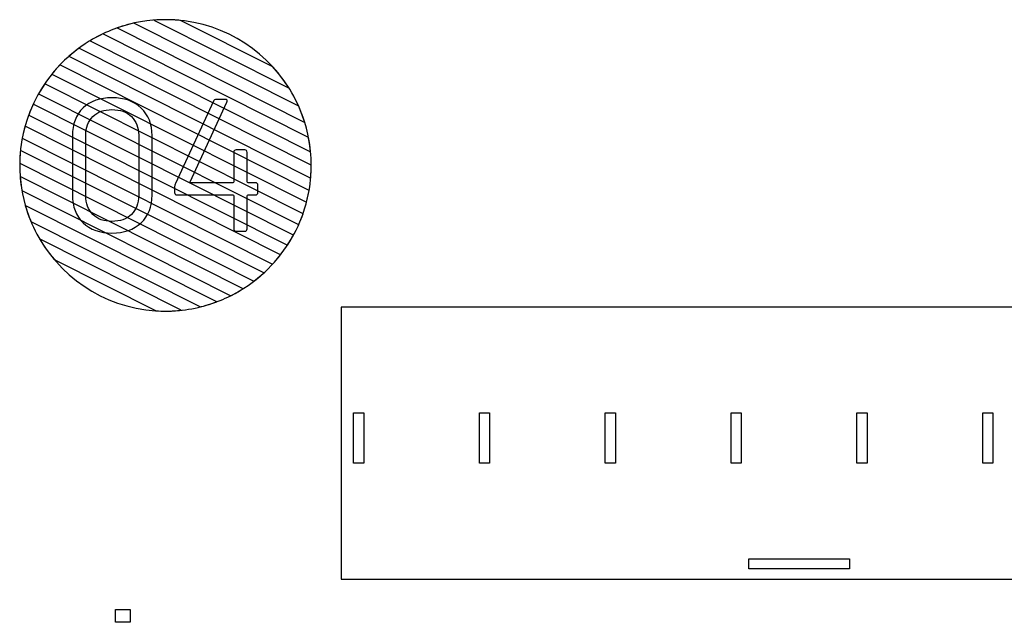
# Model space of a CAD drawing. Header units: millimetres. Extents: x -1146 to 1019, y -763 to 979.
# Tile 16 of 143: x -687 to -627, y -477 to -440. Entities that reach past the tile are written whole.
import ezdxf

# ---------------------------------------------------------------- set-up
doc = ezdxf.new("R2010")
doc.units = ezdxf.units.MM
doc.header["$MEASUREMENT"] = 0
doc.header["$XCLIPFRAME"] = 0
doc.layers.add('Layer 1', color=7, linetype='Continuous')
picture_1 = doc.add_image_def('image12.jpg', size_in_pixel=(4574, 4063))

msp = doc.modelspace()

# ---------------------------------------------------------------- linework, layer by layer
at = {"layer": 'Layer 1', "color": 123}
for points, knots in [([(-676.7685, -440.4514), (-676.7685, -440.4514), (-671.1741, -443.2697), (-671.1741, -443.2697), (-671.1741, -443.2697), (-670.2951, -444.2258), (-669.6233, -445.3752), (-669.2306, -446.646), (-669.2306, -446.646), (-669.2306, -446.646), (-680.6255, -440.9054), (-680.6255, -440.9054), (-680.6255, -440.9054), (-679.706, -440.5809), (-678.7175, -440.4037), (-677.6883, -440.4037), (-677.6883, -440.4037), (-677.3777, -440.4037), (-677.0709, -440.4201), (-676.7685, -440.4514)], [0, 0, 0, 0, 0.1666667, 0.1666667, 0.1666667, 0.1666667, 0.3333333, 0.3333333, 0.3333333, 0.3333333, 0.5, 0.5, 0.5, 0.5, 0.6666667, 0.6666667, 0.6666667, 0.6666667, 1, 1, 1, 1]), ([(-670.1843, -444.5674), (-670.1843, -444.5674), (-678.3933, -440.4318), (-678.3933, -440.4318), (-678.3933, -440.4318), (-678.1607, -440.4134), (-677.9256, -440.4037), (-677.6883, -440.4037), (-677.6883, -440.4037), (-674.5283, -440.4037), (-671.7503, -442.0688), (-670.1843, -444.5674)], [0, 0, 0, 0, 0.25, 0.25, 0.25, 0.25, 0.5, 0.5, 0.5, 0.5, 1, 1, 1, 1]), ([(-679.6148, -440.6155), (-679.6148, -440.6155), (-669.6017, -445.66), (-669.6017, -445.66), (-669.6017, -445.66), (-669.219, -446.5177), (-668.9693, -447.4471), (-668.8779, -448.4218), (-668.8779, -448.4218), (-668.8779, -448.4218), (-682.2614, -441.6793), (-682.2614, -441.6793), (-682.2614, -441.6793), (-681.4541, -441.1902), (-680.5628, -440.8268), (-679.6148, -440.6155)], [0, 0, 0, 0, 0.2, 0.2, 0.2, 0.2, 0.4, 0.4, 0.4, 0.4, 0.6, 0.6, 0.6, 0.6, 1, 1, 1, 1]), ([(-681.4962, -441.2657), (-681.4962, -441.2657), (-669.0017, -447.5604), (-669.0017, -447.5604), (-669.0017, -447.5604), (-668.8951, -448.1086), (-668.8385, -448.6745), (-668.8385, -449.2534), (-668.8385, -449.2534), (-668.8385, -449.5126), (-668.8504, -449.769), (-668.8723, -450.0227), (-668.8723, -450.0227), (-668.8723, -450.0227), (-683.5492, -442.6285), (-683.5492, -442.6285), (-683.5492, -442.6285), (-682.9347, -442.0843), (-682.2445, -441.6238), (-681.4962, -441.2657)], [0, 0, 0, 0, 0.1666667, 0.1666667, 0.1666667, 0.1666667, 0.3333333, 0.3333333, 0.3333333, 0.3333333, 0.5, 0.5, 0.5, 0.5, 0.6666667, 0.6666667, 0.6666667, 0.6666667, 1, 1, 1, 1]), ([(-682.9413, -442.1358), (-682.9413, -442.1358), (-668.8387, -449.2406), (-668.8387, -449.2406), (-668.8387, -449.2406), (-668.8387, -449.2406), (-668.8385, -449.2534), (-668.8385, -449.2534), (-668.8385, -449.2534), (-668.8385, -450.0269), (-668.9386, -450.7774), (-669.1259, -451.493), (-669.1259, -451.493), (-669.1259, -451.493), (-684.5795, -443.7076), (-684.5795, -443.7076), (-684.5795, -443.7076), (-684.1028, -443.1166), (-683.5522, -442.5878), (-682.9413, -442.1358)], [0, 0, 0, 0, 0.1666667, 0.1666667, 0.1666667, 0.1666667, 0.3333333, 0.3333333, 0.3333333, 0.3333333, 0.5, 0.5, 0.5, 0.5, 0.6666667, 0.6666667, 0.6666667, 0.6666667, 1, 1, 1, 1])]:
    msp.add_open_spline(points, degree=3, knots=knots, dxfattribs=at)
at = {"layer": 'Layer 1', "color": 143}
for points, knots in [([(-684.0941, -443.1531), (-684.0941, -443.1531), (-668.9695, -450.7728), (-668.9695, -450.7728), (-668.9695, -450.7728), (-669.0957, -451.4994), (-669.3109, -452.1959), (-669.6033, -452.8506), (-669.6033, -452.8506), (-669.6033, -452.8506), (-685.3898, -444.8975), (-685.3898, -444.8975), (-685.3898, -444.8975), (-685.0297, -444.2633), (-684.5939, -443.6776), (-684.0941, -443.1531)], [0, 0, 0, 0, 0.2, 0.2, 0.2, 0.2, 0.4, 0.4, 0.4, 0.4, 0.6, 0.6, 0.6, 0.6, 1, 1, 1, 1]), ([(-685.0112, -444.2891), (-685.0112, -444.2891), (-669.3382, -452.1851), (-669.3382, -452.1851), (-669.3382, -452.1851), (-669.578, -452.8663), (-669.899, -453.5094), (-670.2894, -454.1031), (-670.2894, -454.1031), (-670.2894, -454.1031), (-685.9923, -446.192), (-685.9923, -446.192), (-685.9923, -446.192), (-685.7419, -445.5151), (-685.411, -444.8769), (-685.0112, -444.2891)], [0, 0, 0, 0, 0.2, 0.2, 0.2, 0.2, 0.4, 0.4, 0.4, 0.4, 0.6, 0.6, 0.6, 0.6, 1, 1, 1, 1]), ([(-685.7166, -445.5319), (-685.7166, -445.5319), (-669.9203, -453.49), (-669.9203, -453.49), (-669.9203, -453.49), (-670.2698, -454.1283), (-670.6958, -454.7188), (-671.1856, -455.2496), (-671.1856, -455.2496), (-671.1856, -455.2496), (-686.3817, -447.5939), (-686.3817, -447.5939), (-686.3817, -447.5939), (-686.244, -446.8719), (-686.0186, -446.1807), (-685.7166, -445.5319)], [0, 0, 0, 0, 0.2, 0.2, 0.2, 0.2, 0.4, 0.4, 0.4, 0.4, 0.6, 0.6, 0.6, 0.6, 1, 1, 1, 1]), ([(-686.2145, -446.8791), (-686.2145, -446.8791), (-670.7101, -454.6901), (-670.7101, -454.6901), (-670.7101, -454.6901), (-671.1749, -455.2854), (-671.7144, -455.8196), (-672.3138, -456.2793), (-672.3138, -456.2793), (-672.3138, -456.2793), (-686.5366, -449.114), (-686.5366, -449.114), (-686.5366, -449.114), (-686.5246, -448.3412), (-686.4134, -447.5922), (-686.2145, -446.8791)], [0, 0, 0, 0, 0.2, 0.2, 0.2, 0.2, 0.4, 0.4, 0.4, 0.4, 0.6, 0.6, 0.6, 0.6, 1, 1, 1, 1]), ([(-686.4912, -448.3378), (-686.4912, -448.3378), (-671.7182, -455.7803), (-671.7182, -455.7803), (-671.7182, -455.7803), (-672.318, -456.3293), (-672.9934, -456.7968), (-673.7267, -457.1656), (-673.7267, -457.1656), (-673.7267, -457.1656), (-686.4066, -450.7776), (-686.4066, -450.7776), (-686.4066, -450.7776), (-686.493, -450.2823), (-686.5384, -449.7731), (-686.5384, -449.2534), (-686.5384, -449.2534), (-686.5384, -448.9443), (-686.5223, -448.6388), (-686.4912, -448.3378)], [0, 0, 0, 0, 0.1666667, 0.1666667, 0.1666667, 0.1666667, 0.3333333, 0.3333333, 0.3333333, 0.3333333, 0.5, 0.5, 0.5, 0.5, 0.6666667, 0.6666667, 0.6666667, 0.6666667, 1, 1, 1, 1]), ([(-686.513, -449.9249), (-686.513, -449.9249), (-672.9792, -456.7431), (-672.9792, -456.7431), (-672.9792, -456.7431), (-673.7636, -457.238), (-674.6307, -457.6131), (-675.5546, -457.8428), (-675.5546, -457.8428), (-675.5546, -457.8428), (-685.8598, -452.6511), (-685.8598, -452.6511), (-685.8598, -452.6511), (-686.2146, -451.8009), (-686.4407, -450.884), (-686.513, -449.9249)], [0, 0, 0, 0, 0.2, 0.2, 0.2, 0.2, 0.4, 0.4, 0.4, 0.4, 0.6, 0.6, 0.6, 0.6, 1, 1, 1, 1]), ([(-686.2, -451.6807), (-686.2, -451.6807), (-674.5747, -457.5374), (-674.5747, -457.5374), (-674.5747, -457.5374), (-675.5438, -457.9029), (-676.593, -458.1034), (-677.6883, -458.1034), (-677.6883, -458.1034), (-677.6883, -458.1034), (-677.6883, -458.1034), (-677.6883, -458.1034), (-677.6883, -458.1034), (-677.8754, -458.1034), (-678.0609, -458.0969), (-678.2452, -458.0854), (-678.2452, -458.0854), (-678.2452, -458.0854), (-684.4454, -454.9617), (-684.4454, -454.9617), (-684.4454, -454.9617), (-685.2451, -454.0167), (-685.8511, -452.9024), (-686.2, -451.6807)], [0, 0, 0, 0, 0.1428571, 0.1428571, 0.1428571, 0.1428571, 0.2857143, 0.2857143, 0.2857143, 0.2857143, 0.4285714, 0.4285714, 0.4285714, 0.4285714, 0.5714286, 0.5714286, 0.5714286, 0.5714286, 0.7142857, 0.7142857, 0.7142857, 0.7142857, 1, 1, 1, 1]), ([(-685.3265, -453.7188), (-685.3265, -453.7188), (-676.7273, -458.051), (-676.7273, -458.051), (-676.7273, -458.051), (-677.043, -458.0852), (-677.3636, -458.1034), (-677.6883, -458.1034), (-677.6883, -458.1034), (-677.6883, -458.1034), (-677.6883, -458.1034), (-677.6883, -458.1034), (-677.6883, -458.1034), (-680.9406, -458.1034), (-683.7884, -456.3397), (-685.3265, -453.7188)], [0, 0, 0, 0, 0.2, 0.2, 0.2, 0.2, 0.4, 0.4, 0.4, 0.4, 0.6, 0.6, 0.6, 0.6, 1, 1, 1, 1])]:
    msp.add_open_spline(points, degree=3, knots=knots, dxfattribs=at)
at = {"layer": 'Layer 1', "color": 250}
for points, knots in [([(-680.9372, -453.3626), (-681.6687, -453.3626), (-682.2516, -453.1569), (-682.6859, -452.7338), (-682.6859, -452.7338), (-683.1202, -452.311), (-683.3374, -451.7509), (-683.3374, -451.0537), (-683.3374, -451.0537), (-683.3374, -451.0537), (-683.3374, -447.442), (-683.3374, -447.442), (-683.3374, -447.442), (-683.3374, -446.7448), (-683.1202, -446.1847), (-682.6859, -445.7619), (-682.6859, -445.7619), (-682.2516, -445.3502), (-681.6687, -445.1446), (-680.9372, -445.1446), (-680.9372, -445.1446), (-680.1943, -445.1446), (-679.6113, -445.3502), (-679.1656, -445.7732), (-679.1656, -445.7732), (-678.7198, -446.1961), (-678.5027, -446.7448), (-678.5027, -447.442), (-678.5027, -447.442), (-678.5027, -447.442), (-678.5027, -451.0537), (-678.5027, -451.0537), (-678.5027, -451.0537), (-678.5027, -451.7509), (-678.7198, -452.311), (-679.1656, -452.7338), (-679.1656, -452.7338), (-679.6113, -453.1569), (-680.1943, -453.3626), (-680.9372, -453.3626)], [0, 0, 0, 0, 0.0909091, 0.0909091, 0.0909091, 0.0909091, 0.1818182, 0.1818182, 0.1818182, 0.1818182, 0.2727273, 0.2727273, 0.2727273, 0.2727273, 0.3636364, 0.3636364, 0.3636364, 0.3636364, 0.4545455, 0.4545455, 0.4545455, 0.4545455, 0.5454545, 0.5454545, 0.5454545, 0.5454545, 0.6363636, 0.6363636, 0.6363636, 0.6363636, 0.7272727, 0.7272727, 0.7272727, 0.7272727, 0.8181818, 0.8181818, 0.8181818, 0.8181818, 1, 1, 1, 1]), ([(-672.2279, -450.3109), (-672.125, -450.3109), (-672.0794, -450.3564), (-672.0794, -450.4593), (-672.0794, -450.4593), (-672.0794, -450.4593), (-672.0794, -450.8937), (-672.0794, -450.8937), (-672.0794, -450.8937), (-672.0794, -450.9967), (-672.125, -451.0422), (-672.2279, -451.0422), (-672.2279, -451.0422), (-672.2279, -451.0422), (-672.6736, -451.0422), (-672.6736, -451.0422), (-672.6736, -451.0422), (-672.7079, -451.0422), (-672.7308, -451.0651), (-672.7308, -451.0995), (-672.7308, -451.0995), (-672.7308, -451.0995), (-672.7308, -453.0996), (-672.7308, -453.0996), (-672.7308, -453.0996), (-672.7308, -453.2024), (-672.7765, -453.2483), (-672.8793, -453.2483), (-672.8793, -453.2483), (-672.8793, -453.2483), (-673.3937, -453.2483), (-673.3937, -453.2483), (-673.3937, -453.2483), (-673.4965, -453.2483), (-673.5423, -453.2024), (-673.5423, -453.0996), (-673.5423, -453.0996), (-673.5423, -453.0996), (-673.5423, -451.0995), (-673.5423, -451.0995), (-673.5423, -451.0995), (-673.5423, -451.0651), (-673.5651, -451.0422), (-673.5994, -451.0422), (-673.5994, -451.0422), (-673.5994, -451.0422), (-676.9826, -451.0422), (-676.9826, -451.0422), (-676.9826, -451.0422), (-677.0854, -451.0422), (-677.1311, -450.9967), (-677.1311, -450.8937), (-677.1311, -450.8937), (-677.1311, -450.8937), (-677.1311, -450.528), (-677.1311, -450.528), (-677.1311, -450.528), (-677.1311, -450.4822), (-677.1197, -450.4252), (-677.0854, -450.345), (-677.0854, -450.345), (-677.0854, -450.345), (-674.7767, -445.3617), (-674.7767, -445.3617), (-674.7767, -445.3617), (-674.7424, -445.2818), (-674.6738, -445.2474), (-674.5938, -445.2474), (-674.5938, -445.2474), (-674.5938, -445.2474), (-674.068, -445.2474), (-674.068, -445.2474), (-674.068, -445.2474), (-674.0109, -445.2474), (-673.9652, -445.2589), (-673.9423, -445.2932), (-673.9423, -445.2932), (-673.9309, -445.3275), (-673.9309, -445.3617), (-673.9537, -445.419), (-673.9537, -445.419), (-673.9537, -445.419), (-676.1939, -450.2421), (-676.1939, -450.2421), (-676.1939, -450.2421), (-676.2054, -450.2536), (-676.2054, -450.2765), (-676.1939, -450.288), (-676.1939, -450.288), (-676.1825, -450.2994), (-676.1711, -450.3109), (-676.1596, -450.3109), (-676.1596, -450.3109), (-676.1596, -450.3109), (-673.5994, -450.3109), (-673.5994, -450.3109), (-673.5994, -450.3109), (-673.5651, -450.3109), (-673.5423, -450.288), (-673.5423, -450.2536), (-673.5423, -450.2536), (-673.5423, -450.2536), (-673.5423, -448.4592), (-673.5423, -448.4592), (-673.5423, -448.4592), (-673.5423, -448.3563), (-673.4965, -448.3105), (-673.3937, -448.3105), (-673.3937, -448.3105), (-673.3937, -448.3105), (-672.8793, -448.3105), (-672.8793, -448.3105), (-672.8793, -448.3105), (-672.7765, -448.3105), (-672.7308, -448.3563), (-672.7308, -448.4592), (-672.7308, -448.4592), (-672.7308, -448.4592), (-672.7308, -450.2536), (-672.7308, -450.2536), (-672.7308, -450.2536), (-672.7308, -450.288), (-672.7079, -450.3109), (-672.6736, -450.3109), (-672.6736, -450.3109), (-672.6736, -450.3109), (-672.2279, -450.3109), (-672.2279, -450.3109)], [0, 0, 0, 0, 0.030303, 0.030303, 0.030303, 0.030303, 0.0606061, 0.0606061, 0.0606061, 0.0606061, 0.0909091, 0.0909091, 0.0909091, 0.0909091, 0.1212121, 0.1212121, 0.1212121, 0.1212121, 0.1515152, 0.1515152, 0.1515152, 0.1515152, 0.1818182, 0.1818182, 0.1818182, 0.1818182, 0.2121212, 0.2121212, 0.2121212, 0.2121212, 0.2424242, 0.2424242, 0.2424242, 0.2424242, 0.2727273, 0.2727273, 0.2727273, 0.2727273, 0.3030303, 0.3030303, 0.3030303, 0.3030303, 0.3333333, 0.3333333, 0.3333333, 0.3333333, 0.3636364, 0.3636364, 0.3636364, 0.3636364, 0.3939394, 0.3939394, 0.3939394, 0.3939394, 0.4242424, 0.4242424, 0.4242424, 0.4242424, 0.4545455, 0.4545455, 0.4545455, 0.4545455, 0.4848485, 0.4848485, 0.4848485, 0.4848485, 0.5151515, 0.5151515, 0.5151515, 0.5151515, 0.5454545, 0.5454545, 0.5454545, 0.5454545, 0.5757576, 0.5757576, 0.5757576, 0.5757576, 0.6060606, 0.6060606, 0.6060606, 0.6060606, 0.6363636, 0.6363636, 0.6363636, 0.6363636, 0.6666667, 0.6666667, 0.6666667, 0.6666667, 0.6969697, 0.6969697, 0.6969697, 0.6969697, 0.7272727, 0.7272727, 0.7272727, 0.7272727, 0.7575758, 0.7575758, 0.7575758, 0.7575758, 0.7878788, 0.7878788, 0.7878788, 0.7878788, 0.8181818, 0.8181818, 0.8181818, 0.8181818, 0.8484848, 0.8484848, 0.8484848, 0.8484848, 0.8787879, 0.8787879, 0.8787879, 0.8787879, 0.9090909, 0.9090909, 0.9090909, 0.9090909, 0.9393939, 0.9393939, 0.9393939, 0.9393939, 1, 1, 1, 1]), ([(-680.9372, -452.6539), (-680.4457, -452.6539), (-680.0571, -452.5166), (-679.7599, -452.2311), (-679.7599, -452.2311), (-679.4628, -451.9451), (-679.3142, -451.568), (-679.3142, -451.0995), (-679.3142, -451.0995), (-679.3142, -451.0995), (-679.3142, -447.4076), (-679.3142, -447.4076), (-679.3142, -447.4076), (-679.3142, -446.939), (-679.4628, -446.5733), (-679.7485, -446.2876), (-679.7485, -446.2876), (-680.0457, -446.0018), (-680.4457, -445.8647), (-680.9372, -445.8647), (-680.9372, -445.8647), (-681.4172, -445.8647), (-681.8058, -446.0018), (-682.0916, -446.2876), (-682.0916, -446.2876), (-682.3773, -446.5733), (-682.5259, -446.939), (-682.5259, -447.4076), (-682.5259, -447.4076), (-682.5259, -447.4076), (-682.5259, -451.0995), (-682.5259, -451.0995), (-682.5259, -451.0995), (-682.5259, -451.568), (-682.3773, -451.9451), (-682.0916, -452.2311), (-682.0916, -452.2311), (-681.8058, -452.5166), (-681.4172, -452.6539), (-680.9372, -452.6539)], [0, 0, 0, 0, 0.0909091, 0.0909091, 0.0909091, 0.0909091, 0.1818182, 0.1818182, 0.1818182, 0.1818182, 0.2727273, 0.2727273, 0.2727273, 0.2727273, 0.3636364, 0.3636364, 0.3636364, 0.3636364, 0.4545455, 0.4545455, 0.4545455, 0.4545455, 0.5454545, 0.5454545, 0.5454545, 0.5454545, 0.6363636, 0.6363636, 0.6363636, 0.6363636, 0.7272727, 0.7272727, 0.7272727, 0.7272727, 0.8181818, 0.8181818, 0.8181818, 0.8181818, 1, 1, 1, 1])]:
    msp.add_open_spline(points, degree=3, knots=knots, dxfattribs=at)
at = {"layer": 'Layer 1', "lineweight": 25}
for points in [[(-611.4135, -474.3696), (-611.4135, -474.3696), (-667.0276, -474.3696), (-667.0276, -474.3696), (-667.0276, -474.3696), (-667.0276, -474.3696), (-667.0276, -457.8687), (-667.0276, -457.8687), (-667.0276, -457.8687), (-667.0276, -457.8687), (-611.4135, -457.8687), (-611.4135, -457.8687), (-611.4135, -457.8687), (-611.4135, -457.8687), (-611.4135, -474.3696), (-611.4135, -474.3696)], [(-666.2637, -467.3415), (-666.2637, -467.3415), (-665.6525, -467.3415), (-665.6525, -467.3415), (-665.6525, -467.3415), (-665.6525, -467.3415), (-665.6525, -464.2858), (-665.6525, -464.2858), (-665.6525, -464.2858), (-665.6525, -464.2858), (-666.2637, -464.2858), (-666.2637, -464.2858), (-666.2637, -464.2858), (-666.2637, -464.2858), (-666.2637, -467.3415), (-666.2637, -467.3415)], [(-658.0132, -467.3415), (-658.0132, -467.3415), (-658.0132, -464.2858), (-658.0132, -464.2858), (-658.0132, -464.2858), (-658.0132, -464.2858), (-658.6244, -464.2858), (-658.6244, -464.2858), (-658.6244, -464.2858), (-658.6244, -464.2858), (-658.6244, -467.3415), (-658.6244, -467.3415), (-658.6244, -467.3415), (-658.6244, -467.3415), (-658.0132, -467.3415), (-658.0132, -467.3415)], [(-650.3739, -467.3415), (-650.3739, -467.3415), (-650.3739, -464.2858), (-650.3739, -464.2858), (-650.3739, -464.2858), (-650.3739, -464.2858), (-650.9851, -464.2858), (-650.9851, -464.2858), (-650.9851, -464.2858), (-650.9851, -464.2858), (-650.9851, -467.3415), (-650.9851, -467.3415), (-650.9851, -467.3415), (-650.9851, -467.3415), (-650.3739, -467.3415), (-650.3739, -467.3415)], [(-642.7346, -467.3415), (-642.7346, -467.3415), (-642.7346, -464.2858), (-642.7346, -464.2858), (-642.7346, -464.2858), (-642.7346, -464.2858), (-643.3458, -464.2858), (-643.3458, -464.2858), (-643.3458, -464.2858), (-643.3458, -464.2858), (-643.3458, -467.3415), (-643.3458, -467.3415), (-643.3458, -467.3415), (-643.3458, -467.3415), (-642.7346, -467.3415), (-642.7346, -467.3415)], [(-635.0953, -467.3415), (-635.0953, -467.3415), (-635.0953, -464.2858), (-635.0953, -464.2858), (-635.0953, -464.2858), (-635.0953, -464.2858), (-635.7065, -464.2858), (-635.7065, -464.2858), (-635.7065, -464.2858), (-635.7065, -464.2858), (-635.7065, -467.3415), (-635.7065, -467.3415), (-635.7065, -467.3415), (-635.7065, -467.3415), (-635.0953, -467.3415), (-635.0953, -467.3415)], [(-627.456, -467.3415), (-627.456, -467.3415), (-627.456, -464.2858), (-627.456, -464.2858), (-627.456, -464.2858), (-627.456, -464.2858), (-628.0672, -464.2858), (-628.0672, -464.2858), (-628.0672, -464.2858), (-628.0672, -464.2858), (-628.0672, -467.3415), (-628.0672, -467.3415), (-628.0672, -467.3415), (-628.0672, -467.3415), (-627.456, -467.3415), (-627.456, -467.3415)], [(-636.1648, -473.7584), (-636.1648, -473.7584), (-636.1648, -473.1473), (-636.1648, -473.1473), (-636.1648, -473.1473), (-636.1648, -473.1473), (-642.2763, -473.1473), (-642.2763, -473.1473), (-642.2763, -473.1473), (-642.2763, -473.1473), (-642.2763, -473.7584), (-642.2763, -473.7584), (-642.2763, -473.7584), (-642.2763, -473.7584), (-636.1648, -473.7584), (-636.1648, -473.7584)]]:
    msp.add_open_spline(points, degree=3, knots=[0, 0, 0, 0, 0.2, 0.2, 0.2, 0.2, 0.4, 0.4, 0.4, 0.4, 0.6, 0.6, 0.6, 0.6, 1, 1, 1, 1], dxfattribs=at)

# ---------------------------------------------------------------- pictures from other files: only their frames are drawn
at = {"layer": 'Layer 1', "color": 250}
image = msp.add_image(picture_1, insert=(-671.3951, -540.1466), size_in_units=(63.5324, 56.4351), dxfattribs=at)
image.set_boundary_path([(-671.395, -540.147), (-607.863, -483.712)])

doc.saveas('drawing.dxf')
